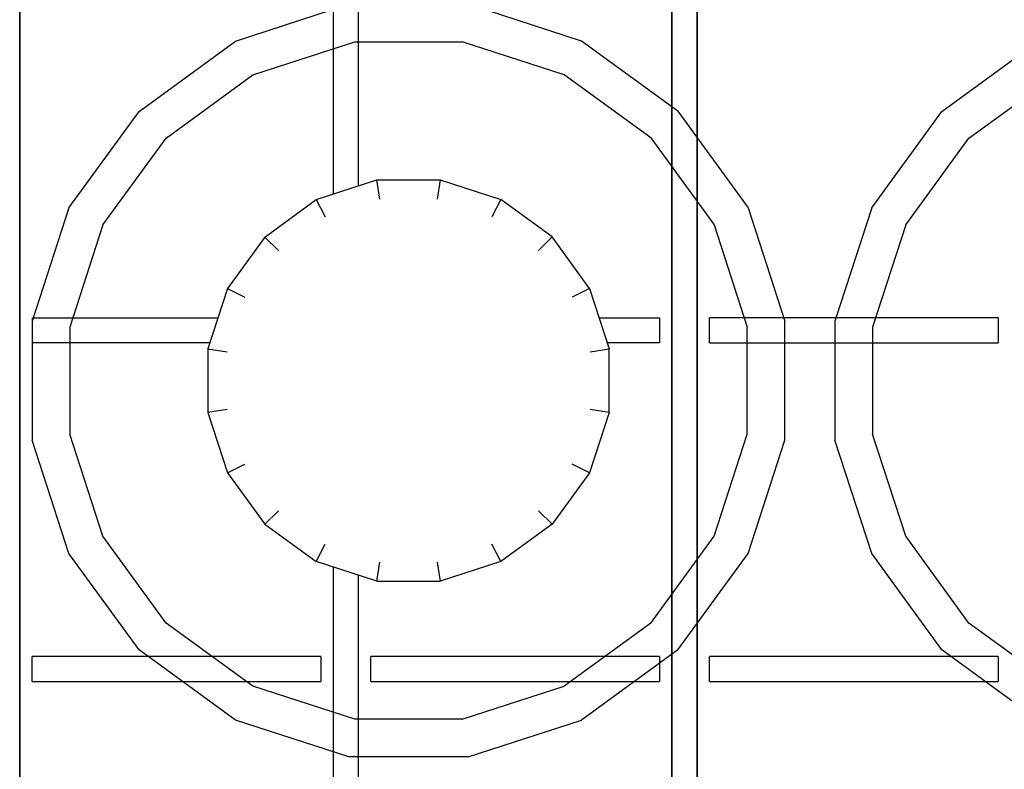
# Model space of a CAD drawing. Header units: millimetres. Extents: x 0 to 40100, y 0 to 29075.
# Tile 52 of 119: x 8807 to 8886, y 25474 to 25534. Entities that reach past the tile are written whole.
import ezdxf

# ---------------------------------------------------------------- set-up
doc = ezdxf.new("R2010")
doc.units = ezdxf.units.MM
doc.header["$MEASUREMENT"] = 0
doc.linetypes.add('AUSGEZOGEN', pattern=[0, 0])
doc.layers.get('0').update_dxf_attribs({"linetype": 'CONTINUOUS'})
doc.layers.add('ibmp_KT_Geräte-bauseits', color=7, linetype='AUSGEZOGEN', true_color=0x008000)
doc.styles.get("Standard").update_dxf_attribs({"font": 'TXT.SHX'})

# ---------------------------------------------------------------- blocks, each defined once
blk = doc.blocks.new('BLOCK_00415')
at = {"layer": 'ibmp_KT_Geräte-bauseits', "color": 0, "linetype": 'AUSGEZOGEN', "true_color": 0x000000}
for p, q in [((8807.1, 25347.1), (8807.1, 25725.1)), ((8859.1, 25725.1), (8859.1, 25347.1)), ((8861.1, 25347.1), (8861.1, 25725.1)), ((8832.1, 25552.22), (8832.1, 25519.96)), ((8834.1, 25520.62), (8834.1, 25551.58)), ((8824.31, 25532.16), (8833.35, 25535.1)), ((8851.89, 25532.16), (8842.85, 25535.1)), ((8816.62, 25526.56), (8824.31, 25532.16)), ((8859.58, 25526.58), (8851.89, 25532.16)), ((8880.62, 25526.56), (8888.31, 25532.16)), ((8825.69, 25529.46), (8833.83, 25532.1)), ((8833.83, 25532.1), (8842.38, 25532.1)), ((8850.51, 25529.46), (8842.38, 25532.1)), ((8818.77, 25524.42), (8825.69, 25529.46)), ((8857.43, 25524.44), (8850.51, 25529.46)), ((8882.77, 25524.42), (8889.69, 25529.46)), ((8811.03, 25518.88), (8816.62, 25526.56)), ((8859.58, 25526.58), (8865.17, 25518.88)), ((8875.03, 25518.88), (8880.62, 25526.56)), ((8813.74, 25517.5), (8818.77, 25524.42)), ((8857.43, 25524.44), (8862.46, 25517.5)), ((8877.74, 25517.5), (8882.77, 25524.42)), ((8830.75, 25519.52), (8835.57, 25521.1)), ((8835.81, 25519.56), (8835.57, 25521.1)), ((8835.57, 25521.1), (8840.63, 25521.1)), ((8840.63, 25521.1), (8840.39, 25519.56)), ((8840.63, 25521.1), (8845.45, 25519.54)), ((8811.03, 25518.88), (8808.1, 25509.84)), ((8826.64, 25516.54), (8830.75, 25519.52)), ((8830.75, 25519.52), (8831.45, 25518.16)), ((8845.45, 25519.54), (8844.75, 25518.16)), ((8849.56, 25516.56), (8845.45, 25519.54)), ((8865.17, 25518.88), (8868.1, 25509.84)), ((8875.03, 25518.88), (8872.1, 25509.84)), ((8813.74, 25517.5), (8811.1, 25509.36)), ((8862.46, 25517.5), (8865.1, 25509.36)), ((8877.74, 25517.5), (8875.1, 25509.36)), ((8826.64, 25516.54), (8823.66, 25512.44)), ((8826.64, 25516.54), (8827.73, 25515.46)), ((8849.56, 25516.56), (8848.47, 25515.46)), ((8852.54, 25512.44), (8849.56, 25516.56)), ((8823.66, 25512.44), (8822.1, 25507.62)), ((8823.66, 25512.44), (8825.04, 25511.74)), ((8852.54, 25512.44), (8851.16, 25511.74)), ((8852.54, 25512.44), (8854.1, 25507.62)), ((8808.1, 25510.1), (8808.1, 25500.34)), ((8808.1, 25510.1), (8822.9, 25510.1)), ((8811.1, 25509.36), (8811.1, 25500.82)), ((8853.3, 25510.1), (8858.1, 25510.1)), ((8858.1, 25510.1), (8858.1, 25508.1)), ((8862.1, 25508.1), (8862.1, 25510.1)), ((8885.1, 25510.1), (8862.1, 25510.1)), ((8865.1, 25500.82), (8865.1, 25509.36)), ((8868.1, 25500.34), (8868.1, 25509.84)), ((8872.1, 25509.84), (8872.1, 25500.34)), ((8875.1, 25509.36), (8875.1, 25500.82)), ((8885.1, 25510.1), (8885.1, 25508.1)), ((8822.25, 25508.1), (8808.1, 25508.1)), ((8858.1, 25508.1), (8853.95, 25508.1)), ((8862.1, 25508.1), (8885.1, 25508.1)), ((8822.1, 25507.62), (8823.63, 25507.38)), ((8822.1, 25507.62), (8822.1, 25502.56)), ((8852.57, 25507.38), (8854.1, 25507.62)), ((8854.1, 25502.56), (8854.1, 25507.62)), ((8823.63, 25502.8), (8822.1, 25502.56)), ((8822.1, 25502.56), (8823.67, 25497.74)), ((8854.1, 25502.56), (8852.54, 25497.74)), ((8854.1, 25502.56), (8852.57, 25502.8)), ((8813.74, 25492.68), (8811.1, 25500.82)), ((8862.46, 25492.68), (8865.1, 25500.82)), ((8877.74, 25492.68), (8875.1, 25500.82)), ((8811.03, 25491.3), (8808.1, 25500.34)), ((8865.17, 25491.3), (8868.1, 25500.34)), ((8875.03, 25491.3), (8872.1, 25500.34)), ((8823.67, 25497.74), (8825.04, 25498.44)), ((8852.54, 25497.74), (8851.16, 25498.44)), ((8823.67, 25497.74), (8826.65, 25493.64)), ((8852.54, 25497.74), (8849.56, 25493.64)), ((8827.74, 25494.72), (8826.65, 25493.64)), ((8848.47, 25494.72), (8849.56, 25493.64)), ((8826.65, 25493.64), (8830.75, 25490.66)), ((8849.56, 25493.64), (8845.45, 25490.66)), ((8813.75, 25492.68), (8813.74, 25492.68)), ((8818.77, 25485.76), (8813.74, 25492.68)), ((8857.43, 25485.76), (8862.46, 25492.68)), ((8877.75, 25492.68), (8877.74, 25492.68)), ((8882.77, 25485.76), (8877.74, 25492.68)), ((8830.75, 25490.66), (8831.45, 25492.04)), ((8845.45, 25490.66), (8844.75, 25492.04)), ((8811.04, 25491.3), (8811.03, 25491.3)), ((8816.62, 25483.62), (8811.03, 25491.3)), ((8835.57, 25489.1), (8830.75, 25490.66)), ((8835.57, 25489.1), (8835.81, 25490.62)), ((8840.39, 25490.62), (8840.63, 25489.1)), ((8845.45, 25490.66), (8840.63, 25489.1)), ((8859.58, 25483.62), (8865.17, 25491.3)), ((8875.04, 25491.3), (8875.03, 25491.3)), ((8880.62, 25483.62), (8875.03, 25491.3)), ((8832.1, 25490.22), (8832.1, 25457.96)), ((8834.1, 25458.62), (8834.1, 25489.58)), ((8835.57, 25489.1), (8840.63, 25489.1)), ((8818.77, 25485.76), (8818.78, 25485.76)), ((8825.69, 25480.72), (8818.77, 25485.76)), ((8857.43, 25485.76), (8850.51, 25480.72)), ((8882.77, 25485.76), (8882.78, 25485.76)), ((8889.69, 25480.72), (8882.77, 25485.76)), ((8816.62, 25483.62), (8816.63, 25483.62)), ((8824.31, 25478.02), (8816.62, 25483.62)), ((8859.58, 25483.62), (8851.89, 25478.02)), ((8880.62, 25483.62), (8880.63, 25483.62)), ((8888.31, 25478.02), (8880.62, 25483.62)), ((8808.1, 25481.1), (8808.1, 25483.1)), ((8831.1, 25483.1), (8808.1, 25483.1)), ((8831.1, 25483.1), (8831.1, 25481.1)), ((8835.1, 25481.1), (8835.1, 25483.1)), ((8858.1, 25483.1), (8835.1, 25483.1)), ((8858.1, 25483.1), (8858.1, 25481.1)), ((8862.1, 25481.1), (8862.1, 25483.1)), ((8885.1, 25483.1), (8862.1, 25483.1)), ((8885.1, 25483.1), (8885.1, 25481.1)), ((8808.1, 25481.1), (8831.1, 25481.1)), ((8833.83, 25478.1), (8825.69, 25480.72)), ((8835.1, 25481.1), (8858.1, 25481.1)), ((8842.38, 25478.1), (8850.51, 25480.72)), ((8862.1, 25481.1), (8885.1, 25481.1)), ((8833.35, 25475.1), (8824.31, 25478.02)), ((8842.38, 25478.1), (8833.83, 25478.1)), ((8842.85, 25475.1), (8851.89, 25478.02)), ((8842.85, 25475.1), (8833.35, 25475.1))]:
    blk.add_line(p, q, dxfattribs=at)
at = {"color": 0, "true_color": 0x000000}
blk.add_attdef('', (0, 0), '', height=1, dxfattribs=at)
blk = doc.blocks.new('BLOCK_00416')
at = {"layer": 'ibmp_KT_Geräte-bauseits', "color": 0, "linetype": 'AUSGEZOGEN', "true_color": 0x000000}
for p, q in [((8807.1, 25725.1), (8807.1, 25347.1)), ((8859.1, 25347.1), (8859.1, 25725.1)), ((8861.1, 25725.1), (8861.1, 25347.1)), ((8832.1, 25552.22), (8832.1, 25519.96)), ((8834.1, 25520.62), (8834.1, 25551.58)), ((8824.31, 25532.16), (8833.35, 25535.1)), ((8851.89, 25532.16), (8842.85, 25535.1)), ((8816.62, 25526.56), (8824.31, 25532.16)), ((8859.58, 25526.58), (8851.89, 25532.16)), ((8880.62, 25526.56), (8888.31, 25532.16)), ((8825.69, 25529.46), (8833.83, 25532.1)), ((8833.83, 25532.1), (8842.38, 25532.1)), ((8850.51, 25529.46), (8842.38, 25532.1)), ((8818.77, 25524.42), (8825.69, 25529.46)), ((8857.43, 25524.44), (8850.51, 25529.46)), ((8882.77, 25524.42), (8889.69, 25529.46)), ((8811.03, 25518.88), (8816.62, 25526.56)), ((8859.58, 25526.58), (8865.17, 25518.88)), ((8875.03, 25518.88), (8880.62, 25526.56)), ((8813.74, 25517.5), (8818.77, 25524.42)), ((8857.43, 25524.44), (8862.46, 25517.5)), ((8877.74, 25517.5), (8882.77, 25524.42)), ((8830.75, 25519.52), (8835.57, 25521.1)), ((8835.81, 25519.56), (8835.57, 25521.1)), ((8835.57, 25521.1), (8840.63, 25521.1)), ((8840.63, 25521.1), (8840.39, 25519.56)), ((8840.63, 25521.1), (8845.45, 25519.54)), ((8811.03, 25518.88), (8808.1, 25509.84)), ((8826.64, 25516.54), (8830.75, 25519.52)), ((8830.75, 25519.52), (8831.45, 25518.16)), ((8845.45, 25519.54), (8844.75, 25518.16)), ((8849.56, 25516.56), (8845.45, 25519.54)), ((8865.17, 25518.88), (8868.1, 25509.84)), ((8875.03, 25518.88), (8872.1, 25509.84)), ((8813.74, 25517.5), (8811.1, 25509.36)), ((8862.46, 25517.5), (8865.1, 25509.36)), ((8877.74, 25517.5), (8875.1, 25509.36)), ((8826.64, 25516.54), (8823.66, 25512.44)), ((8826.64, 25516.54), (8827.73, 25515.46)), ((8849.56, 25516.56), (8848.47, 25515.46)), ((8852.54, 25512.44), (8849.56, 25516.56)), ((8823.66, 25512.44), (8822.1, 25507.62)), ((8823.66, 25512.44), (8825.04, 25511.74)), ((8852.54, 25512.44), (8851.16, 25511.74)), ((8852.54, 25512.44), (8854.1, 25507.62)), ((8808.1, 25510.1), (8808.1, 25500.34)), ((8808.1, 25510.1), (8822.9, 25510.1)), ((8811.1, 25509.36), (8811.1, 25500.82)), ((8853.3, 25510.1), (8858.1, 25510.1)), ((8858.1, 25510.1), (8858.1, 25508.1)), ((8862.1, 25508.1), (8862.1, 25510.1)), ((8885.1, 25510.1), (8862.1, 25510.1)), ((8865.1, 25500.82), (8865.1, 25509.36)), ((8868.1, 25500.34), (8868.1, 25509.84)), ((8872.1, 25509.84), (8872.1, 25500.34)), ((8875.1, 25509.36), (8875.1, 25500.82)), ((8885.1, 25510.1), (8885.1, 25508.1)), ((8822.25, 25508.1), (8808.1, 25508.1)), ((8858.1, 25508.1), (8853.95, 25508.1)), ((8862.1, 25508.1), (8885.1, 25508.1)), ((8822.1, 25507.62), (8823.63, 25507.38)), ((8822.1, 25507.62), (8822.1, 25502.56)), ((8852.57, 25507.38), (8854.1, 25507.62)), ((8854.1, 25502.56), (8854.1, 25507.62)), ((8823.63, 25502.8), (8822.1, 25502.56)), ((8822.1, 25502.56), (8823.67, 25497.74)), ((8854.1, 25502.56), (8852.54, 25497.74)), ((8854.1, 25502.56), (8852.57, 25502.8)), ((8813.74, 25492.68), (8811.1, 25500.82)), ((8862.46, 25492.68), (8865.1, 25500.82)), ((8877.74, 25492.68), (8875.1, 25500.82)), ((8811.03, 25491.3), (8808.1, 25500.34)), ((8865.17, 25491.3), (8868.1, 25500.34)), ((8875.03, 25491.3), (8872.1, 25500.34)), ((8823.67, 25497.74), (8825.04, 25498.44)), ((8852.54, 25497.74), (8851.16, 25498.44)), ((8823.67, 25497.74), (8826.65, 25493.64)), ((8852.54, 25497.74), (8849.56, 25493.64)), ((8827.74, 25494.72), (8826.65, 25493.64)), ((8848.47, 25494.72), (8849.56, 25493.64)), ((8826.65, 25493.64), (8830.75, 25490.66)), ((8849.56, 25493.64), (8845.45, 25490.66)), ((8813.75, 25492.68), (8813.74, 25492.68)), ((8818.77, 25485.76), (8813.74, 25492.68)), ((8857.43, 25485.76), (8862.46, 25492.68)), ((8877.75, 25492.68), (8877.74, 25492.68)), ((8882.77, 25485.76), (8877.74, 25492.68)), ((8830.75, 25490.66), (8831.45, 25492.04)), ((8845.45, 25490.66), (8844.75, 25492.04)), ((8811.04, 25491.3), (8811.03, 25491.3)), ((8816.62, 25483.62), (8811.03, 25491.3)), ((8835.57, 25489.1), (8830.75, 25490.66)), ((8835.57, 25489.1), (8835.81, 25490.62)), ((8840.39, 25490.62), (8840.63, 25489.1)), ((8845.45, 25490.66), (8840.63, 25489.1)), ((8859.58, 25483.62), (8865.17, 25491.3)), ((8875.04, 25491.3), (8875.03, 25491.3)), ((8880.62, 25483.62), (8875.03, 25491.3)), ((8832.1, 25490.22), (8832.1, 25457.96)), ((8834.1, 25458.62), (8834.1, 25489.58)), ((8835.57, 25489.1), (8840.63, 25489.1)), ((8818.77, 25485.76), (8818.78, 25485.76)), ((8825.69, 25480.72), (8818.77, 25485.76)), ((8857.43, 25485.76), (8850.51, 25480.72)), ((8882.77, 25485.76), (8882.78, 25485.76)), ((8889.69, 25480.72), (8882.77, 25485.76)), ((8816.62, 25483.62), (8816.63, 25483.62)), ((8824.31, 25478.02), (8816.62, 25483.62)), ((8859.58, 25483.62), (8851.89, 25478.02)), ((8880.62, 25483.62), (8880.63, 25483.62)), ((8888.31, 25478.02), (8880.62, 25483.62)), ((8808.1, 25481.1), (8808.1, 25483.1)), ((8831.1, 25483.1), (8808.1, 25483.1)), ((8831.1, 25483.1), (8831.1, 25481.1)), ((8835.1, 25481.1), (8835.1, 25483.1)), ((8858.1, 25483.1), (8835.1, 25483.1)), ((8858.1, 25483.1), (8858.1, 25481.1)), ((8862.1, 25481.1), (8862.1, 25483.1)), ((8885.1, 25483.1), (8862.1, 25483.1)), ((8885.1, 25483.1), (8885.1, 25481.1)), ((8808.1, 25481.1), (8831.1, 25481.1)), ((8833.83, 25478.1), (8825.69, 25480.72)), ((8835.1, 25481.1), (8858.1, 25481.1)), ((8842.38, 25478.1), (8850.51, 25480.72)), ((8862.1, 25481.1), (8885.1, 25481.1)), ((8833.35, 25475.1), (8824.31, 25478.02)), ((8842.38, 25478.1), (8833.83, 25478.1)), ((8842.85, 25475.1), (8851.89, 25478.02)), ((8842.85, 25475.1), (8833.35, 25475.1))]:
    blk.add_line(p, q, dxfattribs=at)
at = {"color": 0, "true_color": 0x000000}
blk.add_attdef('', (0, 0), '', height=1, dxfattribs=at)
blk = doc.blocks.new('BLOCK_00417')
at = {"layer": 'ibmp_KT_Geräte-bauseits', "color": 0, "linetype": 'AUSGEZOGEN', "true_color": 0x000000}
for p, q in [((8807.1, 25725.1), (8807.1, 25347.1)), ((8859.1, 25347.1), (8859.1, 25725.1)), ((8861.1, 25725.1), (8861.1, 25347.1)), ((8832.1, 25552.22), (8832.1, 25519.96)), ((8834.1, 25520.62), (8834.1, 25551.58)), ((8824.31, 25532.16), (8833.35, 25535.1)), ((8851.89, 25532.16), (8842.85, 25535.1)), ((8816.62, 25526.56), (8824.31, 25532.16)), ((8859.58, 25526.58), (8851.89, 25532.16)), ((8880.62, 25526.56), (8888.31, 25532.16)), ((8825.69, 25529.46), (8833.83, 25532.1)), ((8833.83, 25532.1), (8842.38, 25532.1)), ((8850.51, 25529.46), (8842.38, 25532.1)), ((8818.77, 25524.42), (8825.69, 25529.46)), ((8857.43, 25524.44), (8850.51, 25529.46)), ((8882.77, 25524.42), (8889.69, 25529.46)), ((8811.03, 25518.88), (8816.62, 25526.56)), ((8859.58, 25526.58), (8865.17, 25518.88)), ((8875.03, 25518.88), (8880.62, 25526.56)), ((8813.74, 25517.5), (8818.77, 25524.42)), ((8857.43, 25524.44), (8862.46, 25517.5)), ((8877.74, 25517.5), (8882.77, 25524.42)), ((8830.75, 25519.52), (8835.57, 25521.1)), ((8835.81, 25519.56), (8835.57, 25521.1)), ((8835.57, 25521.1), (8840.63, 25521.1)), ((8840.63, 25521.1), (8840.39, 25519.56)), ((8840.63, 25521.1), (8845.45, 25519.54)), ((8811.03, 25518.88), (8808.1, 25509.84)), ((8826.64, 25516.54), (8830.75, 25519.52)), ((8830.75, 25519.52), (8831.45, 25518.16)), ((8845.45, 25519.54), (8844.75, 25518.16)), ((8849.56, 25516.56), (8845.45, 25519.54)), ((8865.17, 25518.88), (8868.1, 25509.84)), ((8875.03, 25518.88), (8872.1, 25509.84)), ((8813.74, 25517.5), (8811.1, 25509.36)), ((8862.46, 25517.5), (8865.1, 25509.36)), ((8877.74, 25517.5), (8875.1, 25509.36)), ((8826.64, 25516.54), (8823.66, 25512.44)), ((8826.64, 25516.54), (8827.73, 25515.46)), ((8849.56, 25516.56), (8848.47, 25515.46)), ((8852.54, 25512.44), (8849.56, 25516.56)), ((8823.66, 25512.44), (8822.1, 25507.62)), ((8823.66, 25512.44), (8825.04, 25511.74)), ((8852.54, 25512.44), (8851.16, 25511.74)), ((8852.54, 25512.44), (8854.1, 25507.62)), ((8808.1, 25510.1), (8808.1, 25500.34)), ((8808.1, 25510.1), (8822.9, 25510.1)), ((8811.1, 25509.36), (8811.1, 25500.82)), ((8853.3, 25510.1), (8858.1, 25510.1)), ((8858.1, 25510.1), (8858.1, 25508.1)), ((8862.1, 25508.1), (8862.1, 25510.1)), ((8885.1, 25510.1), (8862.1, 25510.1)), ((8865.1, 25500.82), (8865.1, 25509.36)), ((8868.1, 25500.34), (8868.1, 25509.84)), ((8872.1, 25509.84), (8872.1, 25500.34)), ((8875.1, 25509.36), (8875.1, 25500.82)), ((8885.1, 25510.1), (8885.1, 25508.1)), ((8822.25, 25508.1), (8808.1, 25508.1)), ((8858.1, 25508.1), (8853.95, 25508.1)), ((8862.1, 25508.1), (8885.1, 25508.1)), ((8822.1, 25507.62), (8823.63, 25507.38)), ((8822.1, 25507.62), (8822.1, 25502.56)), ((8852.57, 25507.38), (8854.1, 25507.62)), ((8854.1, 25502.56), (8854.1, 25507.62)), ((8823.63, 25502.8), (8822.1, 25502.56)), ((8822.1, 25502.56), (8823.67, 25497.74)), ((8854.1, 25502.56), (8852.54, 25497.74)), ((8854.1, 25502.56), (8852.57, 25502.8)), ((8813.74, 25492.68), (8811.1, 25500.82)), ((8862.46, 25492.68), (8865.1, 25500.82)), ((8877.74, 25492.68), (8875.1, 25500.82)), ((8811.03, 25491.3), (8808.1, 25500.34)), ((8865.17, 25491.3), (8868.1, 25500.34)), ((8875.03, 25491.3), (8872.1, 25500.34)), ((8823.67, 25497.74), (8825.04, 25498.44)), ((8852.54, 25497.74), (8851.16, 25498.44)), ((8823.67, 25497.74), (8826.65, 25493.64)), ((8852.54, 25497.74), (8849.56, 25493.64)), ((8827.74, 25494.72), (8826.65, 25493.64)), ((8848.47, 25494.72), (8849.56, 25493.64)), ((8826.65, 25493.64), (8830.75, 25490.66)), ((8849.56, 25493.64), (8845.45, 25490.66)), ((8813.75, 25492.68), (8813.74, 25492.68)), ((8818.77, 25485.76), (8813.74, 25492.68)), ((8857.43, 25485.76), (8862.46, 25492.68)), ((8877.75, 25492.68), (8877.74, 25492.68)), ((8882.77, 25485.76), (8877.74, 25492.68)), ((8830.75, 25490.66), (8831.45, 25492.04)), ((8845.45, 25490.66), (8844.75, 25492.04)), ((8811.04, 25491.3), (8811.03, 25491.3)), ((8816.62, 25483.62), (8811.03, 25491.3)), ((8835.57, 25489.1), (8830.75, 25490.66)), ((8835.57, 25489.1), (8835.81, 25490.62)), ((8840.39, 25490.62), (8840.63, 25489.1)), ((8845.45, 25490.66), (8840.63, 25489.1)), ((8859.58, 25483.62), (8865.17, 25491.3)), ((8875.04, 25491.3), (8875.03, 25491.3)), ((8880.62, 25483.62), (8875.03, 25491.3)), ((8832.1, 25490.22), (8832.1, 25457.96)), ((8834.1, 25458.62), (8834.1, 25489.58)), ((8835.57, 25489.1), (8840.63, 25489.1)), ((8818.77, 25485.76), (8818.78, 25485.76)), ((8825.69, 25480.72), (8818.77, 25485.76)), ((8857.43, 25485.76), (8850.51, 25480.72)), ((8882.77, 25485.76), (8882.78, 25485.76)), ((8889.69, 25480.72), (8882.77, 25485.76)), ((8816.62, 25483.62), (8816.63, 25483.62)), ((8824.31, 25478.02), (8816.62, 25483.62)), ((8859.58, 25483.62), (8851.89, 25478.02)), ((8880.62, 25483.62), (8880.63, 25483.62)), ((8888.31, 25478.02), (8880.62, 25483.62)), ((8808.1, 25481.1), (8808.1, 25483.1)), ((8831.1, 25483.1), (8808.1, 25483.1)), ((8831.1, 25483.1), (8831.1, 25481.1)), ((8835.1, 25481.1), (8835.1, 25483.1)), ((8858.1, 25483.1), (8835.1, 25483.1)), ((8858.1, 25483.1), (8858.1, 25481.1)), ((8862.1, 25481.1), (8862.1, 25483.1)), ((8885.1, 25483.1), (8862.1, 25483.1)), ((8885.1, 25483.1), (8885.1, 25481.1)), ((8808.1, 25481.1), (8831.1, 25481.1)), ((8833.83, 25478.1), (8825.69, 25480.72)), ((8835.1, 25481.1), (8858.1, 25481.1)), ((8842.38, 25478.1), (8850.51, 25480.72)), ((8862.1, 25481.1), (8885.1, 25481.1)), ((8833.35, 25475.1), (8824.31, 25478.02)), ((8842.38, 25478.1), (8833.83, 25478.1)), ((8842.85, 25475.1), (8851.89, 25478.02)), ((8842.85, 25475.1), (8833.35, 25475.1))]:
    blk.add_line(p, q, dxfattribs=at)
at = {"color": 0, "true_color": 0x000000}
blk.add_attdef('', (0, 0), '', height=1, dxfattribs=at)
blk = doc.blocks.new('BLOCK_00418')
at = {"layer": 'ibmp_KT_Geräte-bauseits', "color": 0, "linetype": 'AUSGEZOGEN', "true_color": 0x000000}
for p, q in [((8807.1, 25725.1), (8807.1, 25347.1)), ((8859.1, 25347.1), (8859.1, 25725.1)), ((8861.1, 25725.1), (8861.1, 25347.1)), ((8832.1, 25552.22), (8832.1, 25519.96)), ((8834.1, 25520.62), (8834.1, 25551.58)), ((8824.31, 25532.16), (8833.35, 25535.1)), ((8851.89, 25532.16), (8842.85, 25535.1)), ((8816.62, 25526.56), (8824.31, 25532.16)), ((8859.58, 25526.58), (8851.89, 25532.16)), ((8880.62, 25526.56), (8888.31, 25532.16)), ((8825.69, 25529.46), (8833.83, 25532.1)), ((8833.83, 25532.1), (8842.38, 25532.1)), ((8850.51, 25529.46), (8842.38, 25532.1)), ((8818.77, 25524.42), (8825.69, 25529.46)), ((8857.43, 25524.44), (8850.51, 25529.46)), ((8882.77, 25524.42), (8889.69, 25529.46)), ((8811.03, 25518.88), (8816.62, 25526.56)), ((8859.58, 25526.58), (8865.17, 25518.88)), ((8875.03, 25518.88), (8880.62, 25526.56)), ((8813.74, 25517.5), (8818.77, 25524.42)), ((8857.43, 25524.44), (8862.46, 25517.5)), ((8877.74, 25517.5), (8882.77, 25524.42)), ((8830.75, 25519.52), (8835.57, 25521.1)), ((8835.81, 25519.56), (8835.57, 25521.1)), ((8835.57, 25521.1), (8840.63, 25521.1)), ((8840.63, 25521.1), (8840.39, 25519.56)), ((8840.63, 25521.1), (8845.45, 25519.54)), ((8811.03, 25518.88), (8808.1, 25509.84)), ((8826.64, 25516.54), (8830.75, 25519.52)), ((8830.75, 25519.52), (8831.45, 25518.16)), ((8845.45, 25519.54), (8844.75, 25518.16)), ((8849.56, 25516.56), (8845.45, 25519.54)), ((8865.17, 25518.88), (8868.1, 25509.84)), ((8875.03, 25518.88), (8872.1, 25509.84)), ((8813.74, 25517.5), (8811.1, 25509.36)), ((8862.46, 25517.5), (8865.1, 25509.36)), ((8877.74, 25517.5), (8875.1, 25509.36)), ((8826.64, 25516.54), (8823.66, 25512.44)), ((8826.64, 25516.54), (8827.73, 25515.46)), ((8849.56, 25516.56), (8848.47, 25515.46)), ((8852.54, 25512.44), (8849.56, 25516.56)), ((8823.66, 25512.44), (8822.1, 25507.62)), ((8823.66, 25512.44), (8825.04, 25511.74)), ((8852.54, 25512.44), (8851.16, 25511.74)), ((8852.54, 25512.44), (8854.1, 25507.62)), ((8808.1, 25510.1), (8808.1, 25500.34)), ((8808.1, 25510.1), (8822.9, 25510.1)), ((8811.1, 25509.36), (8811.1, 25500.82)), ((8853.3, 25510.1), (8858.1, 25510.1)), ((8858.1, 25510.1), (8858.1, 25508.1)), ((8862.1, 25508.1), (8862.1, 25510.1)), ((8885.1, 25510.1), (8862.1, 25510.1)), ((8865.1, 25500.82), (8865.1, 25509.36)), ((8868.1, 25500.34), (8868.1, 25509.84)), ((8872.1, 25509.84), (8872.1, 25500.34)), ((8875.1, 25509.36), (8875.1, 25500.82)), ((8885.1, 25510.1), (8885.1, 25508.1)), ((8822.25, 25508.1), (8808.1, 25508.1)), ((8858.1, 25508.1), (8853.95, 25508.1)), ((8862.1, 25508.1), (8885.1, 25508.1)), ((8822.1, 25507.62), (8823.63, 25507.38)), ((8822.1, 25507.62), (8822.1, 25502.56)), ((8852.57, 25507.38), (8854.1, 25507.62)), ((8854.1, 25502.56), (8854.1, 25507.62)), ((8823.63, 25502.8), (8822.1, 25502.56)), ((8822.1, 25502.56), (8823.67, 25497.74)), ((8854.1, 25502.56), (8852.54, 25497.74)), ((8854.1, 25502.56), (8852.57, 25502.8)), ((8813.74, 25492.68), (8811.1, 25500.82)), ((8862.46, 25492.68), (8865.1, 25500.82)), ((8877.74, 25492.68), (8875.1, 25500.82)), ((8811.03, 25491.3), (8808.1, 25500.34)), ((8865.17, 25491.3), (8868.1, 25500.34)), ((8875.03, 25491.3), (8872.1, 25500.34)), ((8823.67, 25497.74), (8825.04, 25498.44)), ((8852.54, 25497.74), (8851.16, 25498.44)), ((8823.67, 25497.74), (8826.65, 25493.64)), ((8852.54, 25497.74), (8849.56, 25493.64)), ((8827.74, 25494.72), (8826.65, 25493.64)), ((8848.47, 25494.72), (8849.56, 25493.64)), ((8826.65, 25493.64), (8830.75, 25490.66)), ((8849.56, 25493.64), (8845.45, 25490.66)), ((8813.75, 25492.68), (8813.74, 25492.68)), ((8818.77, 25485.76), (8813.74, 25492.68)), ((8857.43, 25485.76), (8862.46, 25492.68)), ((8877.75, 25492.68), (8877.74, 25492.68)), ((8882.77, 25485.76), (8877.74, 25492.68)), ((8830.75, 25490.66), (8831.45, 25492.04)), ((8845.45, 25490.66), (8844.75, 25492.04)), ((8811.04, 25491.3), (8811.03, 25491.3)), ((8816.62, 25483.62), (8811.03, 25491.3)), ((8835.57, 25489.1), (8830.75, 25490.66)), ((8835.57, 25489.1), (8835.81, 25490.62)), ((8840.39, 25490.62), (8840.63, 25489.1)), ((8845.45, 25490.66), (8840.63, 25489.1)), ((8859.58, 25483.62), (8865.17, 25491.3)), ((8875.04, 25491.3), (8875.03, 25491.3)), ((8880.62, 25483.62), (8875.03, 25491.3)), ((8832.1, 25490.22), (8832.1, 25457.96)), ((8834.1, 25458.62), (8834.1, 25489.58)), ((8835.57, 25489.1), (8840.63, 25489.1)), ((8818.77, 25485.76), (8818.78, 25485.76)), ((8825.69, 25480.72), (8818.77, 25485.76)), ((8857.43, 25485.76), (8850.51, 25480.72)), ((8882.77, 25485.76), (8882.78, 25485.76)), ((8889.69, 25480.72), (8882.77, 25485.76)), ((8816.62, 25483.62), (8816.63, 25483.62)), ((8824.31, 25478.02), (8816.62, 25483.62)), ((8859.58, 25483.62), (8851.89, 25478.02)), ((8880.62, 25483.62), (8880.63, 25483.62)), ((8888.31, 25478.02), (8880.62, 25483.62)), ((8808.1, 25481.1), (8808.1, 25483.1)), ((8831.1, 25483.1), (8808.1, 25483.1)), ((8831.1, 25483.1), (8831.1, 25481.1)), ((8835.1, 25481.1), (8835.1, 25483.1)), ((8858.1, 25483.1), (8835.1, 25483.1)), ((8858.1, 25483.1), (8858.1, 25481.1)), ((8862.1, 25481.1), (8862.1, 25483.1)), ((8885.1, 25483.1), (8862.1, 25483.1)), ((8885.1, 25483.1), (8885.1, 25481.1)), ((8808.1, 25481.1), (8831.1, 25481.1)), ((8833.83, 25478.1), (8825.69, 25480.72)), ((8835.1, 25481.1), (8858.1, 25481.1)), ((8842.38, 25478.1), (8850.51, 25480.72)), ((8862.1, 25481.1), (8885.1, 25481.1)), ((8833.35, 25475.1), (8824.31, 25478.02)), ((8842.38, 25478.1), (8833.83, 25478.1)), ((8842.85, 25475.1), (8851.89, 25478.02)), ((8842.85, 25475.1), (8833.35, 25475.1))]:
    blk.add_line(p, q, dxfattribs=at)
at = {"color": 0, "true_color": 0x000000}
blk.add_attdef('', (0, 0), '', height=1, dxfattribs=at)
blk = doc.blocks.new('BLOCK_00419')
at = {"layer": 'ibmp_KT_Geräte-bauseits', "color": 0, "linetype": 'AUSGEZOGEN', "true_color": 0x000000}
for p, q in [((8807.1, 25725.1), (8807.1, 25347.1)), ((8859.1, 25347.1), (8859.1, 25725.1)), ((8861.1, 25725.1), (8861.1, 25347.1)), ((8832.1, 25552.22), (8832.1, 25519.96)), ((8834.1, 25520.62), (8834.1, 25551.58)), ((8824.31, 25532.16), (8833.35, 25535.1)), ((8851.89, 25532.16), (8842.85, 25535.1)), ((8816.62, 25526.56), (8824.31, 25532.16)), ((8859.58, 25526.58), (8851.89, 25532.16)), ((8880.62, 25526.56), (8888.31, 25532.16)), ((8825.69, 25529.46), (8833.83, 25532.1)), ((8833.83, 25532.1), (8842.38, 25532.1)), ((8850.51, 25529.46), (8842.38, 25532.1)), ((8818.77, 25524.42), (8825.69, 25529.46)), ((8857.43, 25524.44), (8850.51, 25529.46)), ((8882.77, 25524.42), (8889.69, 25529.46)), ((8811.03, 25518.88), (8816.62, 25526.56)), ((8859.58, 25526.58), (8865.17, 25518.88)), ((8875.03, 25518.88), (8880.62, 25526.56)), ((8813.74, 25517.5), (8818.77, 25524.42)), ((8857.43, 25524.44), (8862.46, 25517.5)), ((8877.74, 25517.5), (8882.77, 25524.42)), ((8830.75, 25519.52), (8835.57, 25521.1)), ((8835.81, 25519.56), (8835.57, 25521.1)), ((8835.57, 25521.1), (8840.63, 25521.1)), ((8840.63, 25521.1), (8840.39, 25519.56)), ((8840.63, 25521.1), (8845.45, 25519.54)), ((8811.03, 25518.88), (8808.1, 25509.84)), ((8826.64, 25516.54), (8830.75, 25519.52)), ((8830.75, 25519.52), (8831.45, 25518.16)), ((8845.45, 25519.54), (8844.75, 25518.16)), ((8849.56, 25516.56), (8845.45, 25519.54)), ((8865.17, 25518.88), (8868.1, 25509.84)), ((8875.03, 25518.88), (8872.1, 25509.84)), ((8813.74, 25517.5), (8811.1, 25509.36)), ((8862.46, 25517.5), (8865.1, 25509.36)), ((8877.74, 25517.5), (8875.1, 25509.36)), ((8826.64, 25516.54), (8823.66, 25512.44)), ((8826.64, 25516.54), (8827.73, 25515.46)), ((8849.56, 25516.56), (8848.47, 25515.46)), ((8852.54, 25512.44), (8849.56, 25516.56)), ((8823.66, 25512.44), (8822.1, 25507.62)), ((8823.66, 25512.44), (8825.04, 25511.74)), ((8852.54, 25512.44), (8851.16, 25511.74)), ((8852.54, 25512.44), (8854.1, 25507.62)), ((8808.1, 25510.1), (8808.1, 25500.34)), ((8808.1, 25510.1), (8822.9, 25510.1)), ((8811.1, 25509.36), (8811.1, 25500.82)), ((8853.3, 25510.1), (8858.1, 25510.1)), ((8858.1, 25510.1), (8858.1, 25508.1)), ((8862.1, 25508.1), (8862.1, 25510.1)), ((8885.1, 25510.1), (8862.1, 25510.1)), ((8865.1, 25500.82), (8865.1, 25509.36)), ((8868.1, 25500.34), (8868.1, 25509.84)), ((8872.1, 25509.84), (8872.1, 25500.34)), ((8875.1, 25509.36), (8875.1, 25500.82)), ((8885.1, 25510.1), (8885.1, 25508.1)), ((8822.25, 25508.1), (8808.1, 25508.1)), ((8858.1, 25508.1), (8853.95, 25508.1)), ((8862.1, 25508.1), (8885.1, 25508.1)), ((8822.1, 25507.62), (8823.63, 25507.38)), ((8822.1, 25507.62), (8822.1, 25502.56)), ((8852.57, 25507.38), (8854.1, 25507.62)), ((8854.1, 25502.56), (8854.1, 25507.62)), ((8823.63, 25502.8), (8822.1, 25502.56)), ((8822.1, 25502.56), (8823.67, 25497.74)), ((8854.1, 25502.56), (8852.54, 25497.74)), ((8854.1, 25502.56), (8852.57, 25502.8)), ((8813.74, 25492.68), (8811.1, 25500.82)), ((8862.46, 25492.68), (8865.1, 25500.82)), ((8877.74, 25492.68), (8875.1, 25500.82)), ((8811.03, 25491.3), (8808.1, 25500.34)), ((8865.17, 25491.3), (8868.1, 25500.34)), ((8875.03, 25491.3), (8872.1, 25500.34)), ((8823.67, 25497.74), (8825.04, 25498.44)), ((8852.54, 25497.74), (8851.16, 25498.44)), ((8823.67, 25497.74), (8826.65, 25493.64)), ((8852.54, 25497.74), (8849.56, 25493.64)), ((8827.74, 25494.72), (8826.65, 25493.64)), ((8848.47, 25494.72), (8849.56, 25493.64)), ((8826.65, 25493.64), (8830.75, 25490.66)), ((8849.56, 25493.64), (8845.45, 25490.66)), ((8813.75, 25492.68), (8813.74, 25492.68)), ((8818.77, 25485.76), (8813.74, 25492.68)), ((8857.43, 25485.76), (8862.46, 25492.68)), ((8877.75, 25492.68), (8877.74, 25492.68)), ((8882.77, 25485.76), (8877.74, 25492.68)), ((8830.75, 25490.66), (8831.45, 25492.04)), ((8845.45, 25490.66), (8844.75, 25492.04)), ((8811.04, 25491.3), (8811.03, 25491.3)), ((8816.62, 25483.62), (8811.03, 25491.3)), ((8835.57, 25489.1), (8830.75, 25490.66)), ((8835.57, 25489.1), (8835.81, 25490.62)), ((8840.39, 25490.62), (8840.63, 25489.1)), ((8845.45, 25490.66), (8840.63, 25489.1)), ((8859.58, 25483.62), (8865.17, 25491.3)), ((8875.04, 25491.3), (8875.03, 25491.3)), ((8880.62, 25483.62), (8875.03, 25491.3)), ((8832.1, 25490.22), (8832.1, 25457.96)), ((8834.1, 25458.62), (8834.1, 25489.58)), ((8835.57, 25489.1), (8840.63, 25489.1)), ((8818.77, 25485.76), (8818.78, 25485.76)), ((8825.69, 25480.72), (8818.77, 25485.76)), ((8857.43, 25485.76), (8850.51, 25480.72)), ((8882.77, 25485.76), (8882.78, 25485.76)), ((8889.69, 25480.72), (8882.77, 25485.76)), ((8816.62, 25483.62), (8816.63, 25483.62)), ((8824.31, 25478.02), (8816.62, 25483.62)), ((8859.58, 25483.62), (8851.89, 25478.02)), ((8880.62, 25483.62), (8880.63, 25483.62)), ((8888.31, 25478.02), (8880.62, 25483.62)), ((8808.1, 25481.1), (8808.1, 25483.1)), ((8831.1, 25483.1), (8808.1, 25483.1)), ((8831.1, 25483.1), (8831.1, 25481.1)), ((8835.1, 25481.1), (8835.1, 25483.1)), ((8858.1, 25483.1), (8835.1, 25483.1)), ((8858.1, 25483.1), (8858.1, 25481.1)), ((8862.1, 25481.1), (8862.1, 25483.1)), ((8885.1, 25483.1), (8862.1, 25483.1)), ((8885.1, 25483.1), (8885.1, 25481.1)), ((8808.1, 25481.1), (8831.1, 25481.1)), ((8833.83, 25478.1), (8825.69, 25480.72)), ((8835.1, 25481.1), (8858.1, 25481.1)), ((8842.38, 25478.1), (8850.51, 25480.72)), ((8862.1, 25481.1), (8885.1, 25481.1)), ((8833.35, 25475.1), (8824.31, 25478.02)), ((8842.38, 25478.1), (8833.83, 25478.1)), ((8842.85, 25475.1), (8851.89, 25478.02)), ((8842.85, 25475.1), (8833.35, 25475.1))]:
    blk.add_line(p, q, dxfattribs=at)
at = {"color": 0, "true_color": 0x000000}
blk.add_attdef('', (0, 0), '', height=1, dxfattribs=at)

msp = doc.modelspace()

# ---------------------------------------------------------------- block references
at = {"layer": 'ibmp_KT_Geräte-bauseits', "color": 0, "true_color": 0x000000}
for name in ['BLOCK_00415', 'BLOCK_00416', 'BLOCK_00417', 'BLOCK_00418', 'BLOCK_00419']:
    msp.add_blockref(name, (0, 0), dxfattribs=at)

doc.saveas('drawing.dxf')
